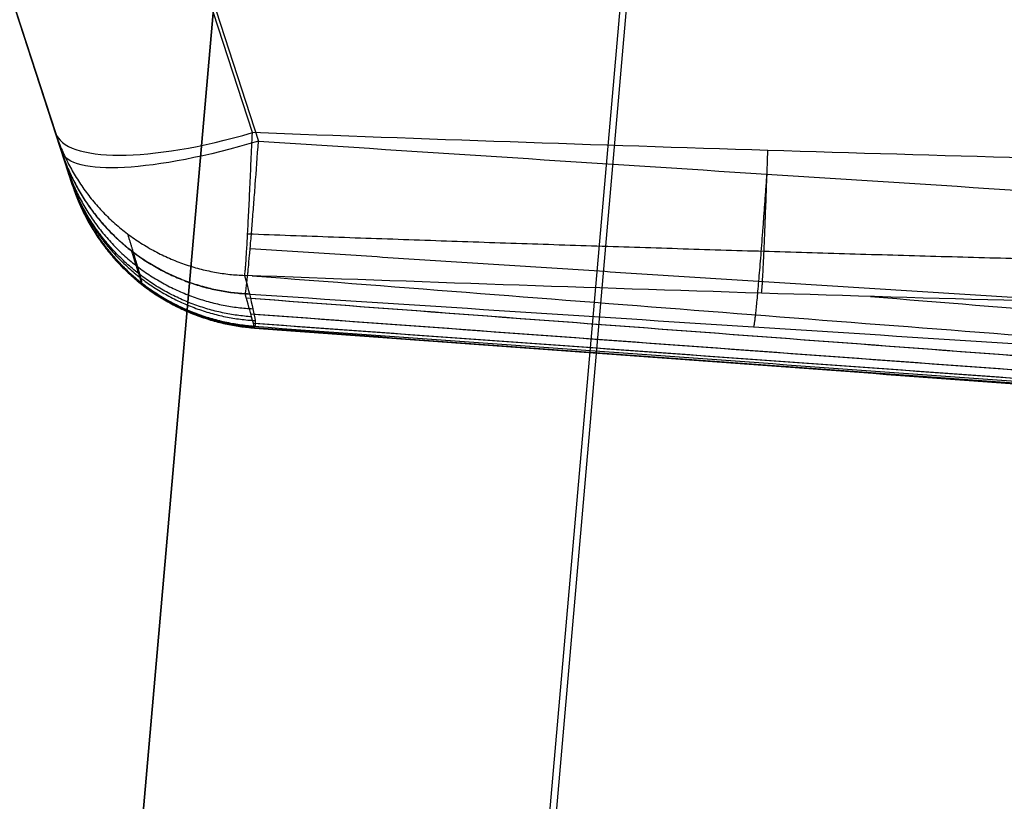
# Model space of a CAD drawing. Header units: millimetres. Extents: x -250 to 340, y -513 to 133.
# Tile 21 of 256: x -216 to -192, y 24 to 42. Entities that reach past the tile are written whole.
import ezdxf

# ---------------------------------------------------------------- set-up
doc = ezdxf.new("R2010")
doc.units = ezdxf.units.MM
doc.header["$MEASUREMENT"] = 0
doc.layers.add('Predefinito', color=7, linetype='Continuous', true_color=0x000000)

# ---------------------------------------------------------------- blocks, each defined once
blk = doc.blocks.new('ELLP050450Q0')
at = {"layer": 'Predefinito'}
for p, q in [((-214.596, 31.705, -60.239), (-244.46, 123.618, -84.867)), ((-244.46, 123.618, 239.705), (-214.743, 32.159, 209.988)), ((-214.329, 30.882, 77.419), (-244.46, 123.618, 77.419)), ((-209.988, 32.159, 214.743), (-239.705, 123.618, 244.46)), ((-209.988, 32.159, 214.743), (-239.705, 123.618, 244.46)), ((-239.591, 123.518, -89.603), (-209.841, 31.956, -65.069)), ((-194.714, 108.294, -98.982), (-204.188, 0, -69.965)), ((-204.601, 107.436, -108.872), (-214, 0, -80.084)), ((-214, 0, -165.038), (-204.601, 107.436, -156.443)), ((-214, 0, -122.561), (-204.601, 107.436, -122.561)), ((-194.635, 107.399, -166.408), (-204.032, 0, -175))]:
    blk.add_line(p, q, dxfattribs=at)
at = {"layer": 'Predefinito', "extrusion": (-0.295242, 0.908661, 0.295242)}
blk.add_arc((189.295, 172.005, 154.62), 5, 360, 84.5204, dxfattribs=at)
at = {"layer": 'Predefinito', "extrusion": (-0.299447, 0.921602, -0.246943)}
blk.add_arc((189.295, -34.552, 108.356), 5, 274.5874, 0, dxfattribs=at)
at = {"layer": 'Predefinito'}
for points, degree in [([(-214.743, 32.159, 209.988), (-214.64, 31.841, 201.698), (-214.551, 31.567, 193.406), (-214.481, 31.353, 185.112)], 3), ([(-185.085, 31.388, 214.493), (-193.388, 31.585, 214.557), (-201.689, 31.847, 214.642), (-209.988, 32.159, 214.743)], 3), ([(-209.841, 31.956, -65.069), (-201.659, 31.421, -64.926), (-193.476, 30.892, -64.784), (-185.293, 30.375, -64.645)], 3), ([(-210.174, 28.711, 210.177), (-210.09, 28.393, 201.869), (-210.021, 28.119, 193.556), (-209.974, 27.906, 185.239)], 3), ([(-185.201, 27.941, 209.989), (-193.529, 28.137, 210.03), (-201.854, 28.399, 210.096), (-210.174, 28.711, 210.177)], 3), ([(-210.163, 28.267, -60.477), (-201.977, 27.731, -60.348), (-193.791, 27.203, -60.222), (-185.603, 26.687, -60.103)], 3), ([(-210.033, 28.162, 194.31), (-122.239, 21.581, 107.323), (-34.445, 15, 20.336)], 2), ([(-195.06, 28.203, 210.049), (-113.91, 21.602, 116.5), (-32.761, 15, 22.951)], 2), ([(-210.025, 27.783, -47.93), (-122.618, 21.391, -33.454), (-35.211, 15, -18.979)], 2), ([(-209.948, 27.777, 179.87), (-122.579, 21.389, 99.425), (-35.211, 15, 18.979)], 2), ([(-209.946, 27.482, -27.662), (-209.945, 27.483, -28.454), (-209.945, 27.485, -29.25), (-209.946, 27.488, -30.052)], 3), ([(-209.946, 27.482, -27.662), (-123.288, 21.241, -21.867), (-36.629, 15, -16.071)], 2), ([(-209.942, 27.482, 156.564), (-123.286, 21.241, 86.317), (-36.629, 15, 16.071)], 2)]:
    blk.add_open_spline(points, degree=degree, dxfattribs=at)
for points, weights, degree in [([(-214.743, 32.159, 209.988), (-213.665, 28.839, 210.129), (-210.174, 28.711, 210.177)], [1, 0.819713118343, 1], 2), ([(-210.174, 28.711, 210.177), (-210.126, 28.842, 213.665), (-209.988, 32.159, 214.743)], [1, 0.819944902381, 1], 2), ([(-214.6, 31.717, 197.551), (-213.528, 28.417, 197.67), (-210.06, 28.269, 197.712)], [1, 0.821444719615, 1], 2), ([(-214.596, 31.705, -60.239), (-213.549, 28.482, -60.413), (-210.163, 28.267, -60.477)], [0.999999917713, 0.82743207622, 0.999999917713], 2), ([(-197.691, 28.283, 210.068), (-197.651, 28.433, 213.533), (-197.538, 31.73, 214.604)], [1, 0.821667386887, 1], 2), ([(-214.481, 31.353, 185.112), (-213.417, 28.076, 185.205), (-209.974, 27.906, 185.239)], [1, 0.82332966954, 1], 2), ([(-210.005, 27.711, -45.263), (-213.373, 27.942, -45.23), (-214.416, 31.152, -45.14)], [1, 0.828751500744, 1], 2), ([(-197.567, 31.159, -64.855), (-197.81, 27.655, -63.916), (-197.884, 27.47, -60.286)], [1, 0.808785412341, 1], 2), ([(-214.388, 31.066, 171.667), (-213.333, 27.818, 171.727), (-209.923, 27.62, 171.748)], [0.999999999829, 0.825726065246, 1.00000001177], 2), ([(-214.344, 30.93, -30.031), (-213.304, 27.729, -30.046), (-209.946, 27.488, -30.052)], [1, 0.829519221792, 0.999999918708], 2), ([(-214.343, 30.927, 158.222), (-213.3, 27.718, 158.233), (-209.935, 27.484, 158.237)], [1, 0.828930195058, 1.0000000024], 2), ([(-214.342, 30.925, 157.381), (-213.301, 27.719, 157.388), (-209.938, 27.483, 157.391)], [0.999993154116, 0.829182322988, 0.999999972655], 2), ([(-214.342, 30.925, -28.351), (-213.302, 27.724, -28.357), (-209.945, 27.483, -28.36)], [0.999990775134, 0.82958454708, 0.999999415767], 2), ([(-214.342, 30.923, 156.541), (-213.301, 27.721, 156.544), (-209.942, 27.482, 156.545)], [0.999966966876, 0.829429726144, 1.00003495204], 2), ([(-214.342, 30.923, -27.51), (-213.302, 27.723, -27.513), (-209.946, 27.482, -27.514)], [0.999965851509, 0.829623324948, 0.999996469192], 2), ([(-214.341, 30.922, 154.86), (-213.3, 27.72, 154.863), (-209.942, 27.48, 154.864)], [0.999940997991, 0.829475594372, 1], 2), ([(-214.341, 30.922, -26.67), (-213.301, 27.723, -26.673), (-209.946, 27.481, -26.674)], [0.999947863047, 0.829648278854, 0.999977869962], 2), ([(-214.341, 30.92, 151.498), (-213.3, 27.718, 151.501), (-209.942, 27.478, 151.503)], [0.999999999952, 0.829476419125, 1.00000000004], 2), ([(-214.341, 30.92, -23.308), (-213.301, 27.721, -23.311), (-209.946, 27.478, -23.312)], [1, 0.829664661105, 0.999945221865], 2), ([(-214.339, 30.915, -16.585), (-213.299, 27.716, -16.588), (-209.944, 27.473, -16.589)], [0.999999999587, 0.829691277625, 0.999991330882], 2), ([(-214.339, 30.914, 144.775), (-213.299, 27.713, 144.778), (-209.941, 27.472, 144.779)], [0.999999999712, 0.829535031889, 1.00000000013], 2), ([(-214.336, 30.905, 131.329), (-213.296, 27.705, 131.331), (-209.94, 27.463, 131.332)], [1, 0.829643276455, 1.00000000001], 2), ([(-214.336, 30.905, -3.138), (-213.297, 27.707, -3.141), (-209.943, 27.463, -3.141)], [1, 0.82977522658, 0.999999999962], 2), ([(-214.331, 30.89, 23.755), (-213.292, 27.693, 23.754), (-209.94, 27.449, 23.753)], [1, 0.829901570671, 0.999999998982], 2), ([(-214.329, 30.883, 77.542), (-213.29, 27.686, 77.542), (-209.938, 27.441, 77.543)], [1, 0.829923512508, 0.999999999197], 2), ([(-213.002, 29.716, 210.104), (-212.906, 29.404, 201.808), (-212.825, 29.135, 193.503), (-212.765, 28.928, 185.189)], [0.909856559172, 0.910420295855, 0.910998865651, 0.91166483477], 3), ([(-210.101, 29.717, 213.003), (-201.795, 29.411, 212.91), (-193.479, 29.154, 212.832), (-185.155, 28.964, 212.777)], [0.909972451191, 0.910539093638, 0.911107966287, 0.91175591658], 3), ([(-210.04, 29.363, -63.377), (-201.86, 28.832, -63.239), (-193.676, 28.308, -63.104), (-185.484, 27.797, -62.973)], [0.903715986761, 0.904135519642, 0.904608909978, 0.905192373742], 3)]:
    blk.add_rational_spline(points, weights, degree=degree, dxfattribs=at)
for points, degree, knots in [([(-210.163, 28.267, -60.477), (-210.162, 28.268, -60.514), (-210.161, 28.271, -60.557), (-210.159, 28.277, -60.641), (-210.158, 28.279, -60.672), (-210.157, 28.286, -60.746), (-210.156, 28.291, -60.789), (-210.153, 28.303, -60.892), (-210.151, 28.311, -60.954), (-210.147, 28.336, -61.108), (-210.144, 28.352, -61.202), (-210.139, 28.39, -61.374), (-210.137, 28.405, -61.437), (-210.132, 28.44, -61.572), (-210.13, 28.46, -61.645), (-210.124, 28.506, -61.794), (-210.121, 28.532, -61.871), (-210.114, 28.59, -62.031), (-210.111, 28.622, -62.113), (-210.103, 28.692, -62.279), (-210.099, 28.73, -62.362), (-210.091, 28.811, -62.528), (-210.087, 28.855, -62.611), (-210.074, 28.99, -62.853), (-210.064, 29.09, -63.009), (-210.05, 29.252, -63.236), (-210.045, 29.308, -63.309), (-210.035, 29.423, -63.452), (-210.03, 29.484, -63.524), (-210.013, 29.675, -63.736), (-210.002, 29.814, -63.873), (-209.978, 30.108, -64.131), (-209.966, 30.262, -64.251), (-209.942, 30.574, -64.466), (-209.93, 30.732, -64.562), (-209.892, 31.232, -64.829), (-209.866, 31.589, -64.97), (-209.841, 31.956, -65.069)], 3, [0, 0, 0, 0, 0.791558, 0.791558, 1.187341, 1.187341, 1.583123, 1.583123, 1.979438, 1.979438, 2.375753, 2.375753, 2.574038, 2.574038, 2.772324, 2.772324, 2.97061, 2.97061, 3.168895, 3.168895, 3.366174, 3.366174, 3.563453, 3.563453, 3.958011, 3.958011, 4.151675, 4.151675, 4.345338, 4.345338, 4.732664, 4.732664, 5.122952, 5.122952, 5.51324, 5.51324, 6.310101, 6.310101, 6.310101, 6.310101]), ([(-214.344, 30.93, -30.031), (-214.351, 30.951, -35.069), (-214.375, 31.025, -40.105), (-214.457, 31.279, -50.175), (-214.516, 31.46, -55.209), (-214.596, 31.705, -60.239)], 3, [0, 0, 0, 0, 0.01511033, 0.01511033, 0.03022066, 0.03022066, 0.03022066, 0.03022066]), ([(-214.481, 31.353, 185.112), (-214.444, 31.237, 180.63), (-214.412, 31.14, 176.148), (-214.364, 30.992, 167.184), (-214.348, 30.941, 162.702), (-214.341, 30.92, 155.979), (-214.341, 30.922, 153.738), (-214.34, 30.918, 149.256), (-214.338, 30.913, 142.532), (-214.337, 30.908, 135.809), (-214.332, 30.893, 113.398), (-214.329, 30.885, 95.469), (-214.328, 30.88, 59.612), (-214.329, 30.883, 41.683), (-214.332, 30.894, 14.79), (-214.334, 30.899, 5.826), (-214.337, 30.908, -7.621), (-214.338, 30.913, -14.344), (-214.34, 30.918, -21.067), (-214.341, 30.922, -25.549), (-214.341, 30.921, -27.79), (-214.344, 30.93, -30.031)], 3, [0, 0, 0, 0, 0.0134465, 0.0134465, 0.026893, 0.026893, 0.0336162, 0.0336162, 0.0403395, 0.053786, 0.053786, 0.1075719, 0.1075719, 0.1613579, 0.1613579, 0.1882509, 0.1882509, 0.2016974, 0.2084206, 0.2084206, 0.2151439, 0.2151439, 0.2151439, 0.2151439]), ([(-209.993, 28.705, 210.176), (-121.812, 21.852, 115.916), (-33.631, 15, 21.655), (-33.631, 15, 21.655), (-33.631, 15, 21.655)], 2, [70.283019, 70.283019, 70.283019, 329.175996, 329.175996, 329.176051, 329.176051, 329.176051]), ([(-209.946, 27.488, -30.052), (-209.95, 27.509, -35.122), (-209.969, 27.583, -40.192), (-210.041, 27.838, -50.335), (-210.093, 28.02, -55.406), (-210.163, 28.267, -60.477)], 3, [-0.0304383, -0.0304383, -0.0304383, -0.0304383, -0.01521915, -0.01521915, 0, 0, 0, 0]), ([(-210.135, 28.17, -58.405), (-122.29, 21.585, -39.371), (-34.445, 15, -20.336), (-34.445, 15, -20.336), (-34.445, 15, -20.336)], 2, [80.388522, 80.388522, 80.388522, 329.175996, 329.175996, 329.176071, 329.176071, 329.176071]), ([(-209.974, 27.906, 185.239), (-209.95, 27.792, 180.793), (-209.932, 27.695, 176.347), (-209.915, 27.549, 167.448), (-209.916, 27.499, 162.995), (-209.935, 27.484, 158.257), (-209.936, 27.484, 157.978), (-209.938, 27.483, 157.56), (-209.938, 27.483, 157.42), (-209.94, 27.482, 157.141), (-209.94, 27.482, 157.001), (-209.942, 27.482, 156.583), (-209.942, 27.482, 156.306), (-209.943, 27.481, 155.752), (-209.942, 27.481, 155.475), (-209.942, 27.48, 154.09), (-209.942, 27.479, 152.982), (-209.942, 27.476, 149.657), (-209.942, 27.474, 147.441), (-209.941, 27.469, 140.791), (-209.94, 27.466, 136.358), (-209.939, 27.451, 114.194), (-209.938, 27.444, 96.462), (-209.938, 27.438, 60.998), (-209.938, 27.441, 43.266), (-209.94, 27.451, 16.673), (-209.941, 27.456, 7.812), (-209.943, 27.465, -5.484), (-209.943, 27.468, -9.92), (-209.944, 27.473, -16.573), (-209.945, 27.475, -18.791), (-209.946, 27.477, -22.117), (-209.946, 27.478, -23.226), (-209.946, 27.48, -25.444), (-209.946, 27.481, -26.549), (-209.946, 27.482, -27.662)], 3, [-0.2152933, -0.2152933, -0.2152933, -0.2152933, -0.2019868, -0.2019868, -0.1886803, -0.1886803, -0.1878487, -0.1878487, -0.1874328, -0.1874328, -0.187017, -0.187017, -0.1861854, -0.1861854, -0.1853537, -0.1853537, -0.1820271, -0.1820271, -0.1753739, -0.1753739, -0.1620674, -0.1620674, -0.1088416, -0.1088416, -0.0556158, -0.0556158, -0.029018, -0.029018, -0.015704, -0.015704, -0.0090471, -0.0090471, -0.0057186, -0.0057186, -0.0023901, -0.0023901, -0.0023901, -0.0023901]), ([(-209.963, 27.558, -37.605), (-122.95, 21.279, -27.585), (-35.937, 15, -17.565), (-35.937, 15, -17.565), (-35.937, 15, -17.565)], 2, [91.933466, 91.933466, 91.933466, 329.175996, 329.175996, 329.17621, 329.17621, 329.17621]), ([(-209.94, 27.451, 18.565), (-124.539, 21.225, 5.15), (-39.137, 15, -8.265), (-39.137, 15, -8.265), (-39.137, 15, -8.265)], 2, [93.964751, 93.964751, 93.964751, 329.175996, 329.175996, 329.176343, 329.176343, 329.176343]), ([(-209.939, 27.451, 110.018), (-124.538, 21.225, 59.142), (-39.137, 15, 8.265), (-39.137, 15, 8.265), (-39.137, 15, 8.265)], 2, [93.967128, 93.967128, 93.967128, 329.175996, 329.175996, 329.176309, 329.176309, 329.176309]), ([(-209.938, 27.44, 64.236), (-124.969, 21.22, 32.118), (-40, 15), (-40, 15, 0), (-40, 15, 0)], 2, [94.170919, 94.170919, 94.170919, 329.175996, 329.175996, 329.176318, 329.176318, 329.176318]), ([(-209.918, 27.555, 167.261), (-122.928, 21.278, 92.413), (-35.937, 15, 17.565), (-35.937, 15, 17.565), (-35.937, 15, 17.565)], 2, [91.994982, 91.994982, 91.994982, 329.175996, 329.175996, 329.176157, 329.176157, 329.176157])]:
    blk.add_open_spline(points, degree=degree, knots=knots, dxfattribs=at)
for points, weights, knots in [([(-212.909, 29.305, -60.383), (-212.833, 29.062, -55.33), (-212.777, 28.883, -50.273), (-212.698, 28.63, -40.158), (-212.676, 28.558, -35.101), (-212.67, 28.538, -30.044)], [0.913715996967, 0.914001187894, 0.91420951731, 0.914541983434, 0.914665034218, 0.914759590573], [0, 0, 0, 0, 15.219637, 15.219637, 30.439274, 30.439274, 30.439274, 30.439274]), ([(-212.764, 28.928, 185.189), (-212.732, 28.816, 180.701), (-212.705, 28.722, 176.211), (-212.67, 28.584, 167.226), (-212.66, 28.538, 162.733), (-212.665, 28.531, 157.95), (-212.666, 28.531, 157.668), (-212.666, 28.531, 157.106), (-212.668, 28.531, 156.824), (-212.667, 28.53, 155.983), (-212.667, 28.53, 155.423), (-212.667, 28.529, 153.742), (-212.667, 28.528, 152.621), (-212.666, 28.525, 149.26), (-212.666, 28.524, 147.019), (-212.664, 28.519, 140.295), (-212.663, 28.516, 135.813), (-212.66, 28.502, 113.402), (-212.658, 28.494, 95.472), (-212.657, 28.49, 59.613), (-212.658, 28.493, 41.683), (-212.661, 28.503, 14.789), (-212.662, 28.508, 5.824), (-212.665, 28.517, -7.623), (-212.665, 28.52, -12.105), (-212.667, 28.525, -18.828), (-212.667, 28.527, -21.069), (-212.668, 28.529, -24.431), (-212.668, 28.53, -25.552), (-212.669, 28.531, -26.952), (-212.669, 28.532, -27.233), (-212.669, 28.532, -27.793), (-212.669, 28.532, -28.075), (-212.669, 28.534, -28.919), (-212.669, 28.535, -29.481), (-212.67, 28.537, -30.044)], [0.911664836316, 0.912026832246, 0.912416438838, 0.913309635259, 0.913812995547, 0.914505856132, 0.914547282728, 0.914631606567, 0.914714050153, 0.914717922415, 0.914720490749, 0.914728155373, 0.914733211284, 0.914748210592, 0.914757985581, 0.914786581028, 0.914804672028, 0.914889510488, 0.9149388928, 0.914984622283, 0.914980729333, 0.914935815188, 0.914914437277, 0.914874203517, 0.914859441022, 0.914835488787, 0.914827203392, 0.914814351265, 0.914809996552, 0.914804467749, 0.914803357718, 0.914801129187, 0.914794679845, 0.914780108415, 0.914770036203, 0.914759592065], [0, 0, 0, 0, 13.455917, 13.455917, 26.911833, 26.911833, 27.752828, 27.752828, 28.593823, 28.593823, 30.275812, 30.275812, 33.639791, 33.639791, 40.36775, 40.36775, 53.823666, 53.823666, 107.647332, 107.647332, 161.470999, 161.470999, 188.382832, 188.382832, 201.838748, 201.838748, 208.566707, 208.566707, 211.930686, 211.930686, 212.771681, 212.771681, 213.612675, 213.612675, 215.294665, 215.294665, 215.294665, 215.294665])]:
    blk.add_rational_spline(points, weights, degree=3, knots=knots, dxfattribs=at)
blk = doc.blocks.new('MSQ 50')
at = {"layer": 'Predefinito'}
blk.add_blockref('ELLP050450Q0', (0, 7.5, 200), dxfattribs=at)

msp = doc.modelspace()

# ---------------------------------------------------------------- block references
at = {"layer": 'Predefinito'}
msp.add_blockref('MSQ 50', (0, 0), dxfattribs=at)

doc.saveas('drawing.dxf')
